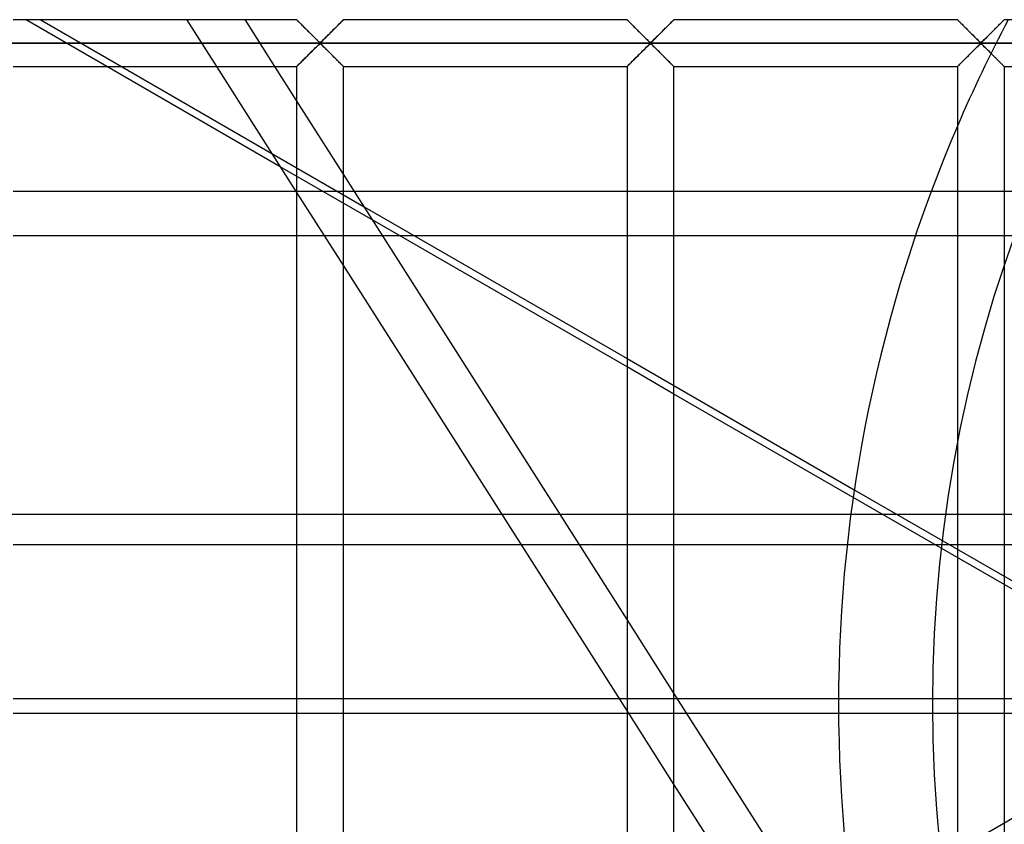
# Model space of a CAD drawing. Header units: millimetres. Extents: x -455 to 455, y -455 to 455.
# Tile 13 of 58: x -243 to -138, y -13 to 73. Entities that reach past the tile are written whole.
import ezdxf

# ---------------------------------------------------------------- set-up
doc = ezdxf.new("R2010")
doc.units = ezdxf.units.MM
doc.layers.add('MAIN-1', color=7, linetype='Continuous')
doc.layers.add('MAIN-2', color=7, linetype='Continuous')

msp = doc.modelspace()

# ---------------------------------------------------------------- linework, layer by layer
at = {"layer": 'MAIN-1'}
for p, q in [((-243.96, 72.92), (-213.75, 72.92)), ((-213.75, 72.91), (-213.75, 72.92)), ((-213.74, 72.91), (-213.75, 72.91)), ((-213.73, 72.9), (-213.74, 72.91)), ((-213.71, 72.88), (-213.73, 72.9)), ((-213.69, 72.86), (-213.71, 72.88)), ((-213.67, 72.84), (-213.69, 72.86)), ((-213.64, 72.81), (-213.67, 72.84)), ((-213.61, 72.77), (-213.64, 72.81)), ((-213.57, 72.74), (-213.61, 72.77)), ((-213.53, 72.7), (-213.57, 72.74)), ((-213.49, 72.65), (-213.53, 72.7)), ((-213.44, 72.61), (-213.49, 72.65)), ((-213.39, 72.56), (-213.44, 72.61)), ((-213.34, 72.5), (-213.39, 72.56)), ((-213.28, 72.45), (-213.34, 72.5)), ((-213.22, 72.39), (-213.28, 72.45)), ((-209.26, 72.41), (-209.36, 72.31)), ((-209.16, 72.51), (-209.26, 72.41)), ((-209.07, 72.6), (-209.16, 72.51)), ((-208.99, 72.68), (-209.07, 72.6)), ((-208.92, 72.75), (-208.99, 72.68)), ((-208.86, 72.81), (-208.92, 72.75)), ((-208.81, 72.86), (-208.86, 72.81)), ((-208.78, 72.89), (-208.81, 72.86)), ((-208.76, 72.91), (-208.78, 72.89)), ((-208.75, 72.92), (-208.76, 72.91)), ((-208.75, 72.92), (-178.54, 72.92)), ((-178.54, 72.91), (-178.54, 72.92)), ((-178.53, 72.91), (-178.54, 72.91)), ((-178.52, 72.9), (-178.53, 72.91)), ((-178.5, 72.88), (-178.52, 72.9)), ((-178.48, 72.86), (-178.5, 72.88)), ((-178.46, 72.84), (-178.48, 72.86)), ((-178.43, 72.81), (-178.46, 72.84)), ((-178.4, 72.77), (-178.43, 72.81)), ((-178.36, 72.74), (-178.4, 72.77)), ((-178.32, 72.7), (-178.36, 72.74)), ((-178.28, 72.65), (-178.32, 72.7)), ((-178.23, 72.61), (-178.28, 72.65)), ((-178.18, 72.56), (-178.23, 72.61)), ((-178.13, 72.5), (-178.18, 72.56)), ((-178.07, 72.45), (-178.13, 72.5)), ((-178.02, 72.39), (-178.07, 72.45)), ((-174.05, 72.41), (-174.15, 72.31)), ((-173.95, 72.51), (-174.05, 72.41)), ((-173.86, 72.6), (-173.95, 72.51)), ((-173.78, 72.68), (-173.86, 72.6)), ((-173.71, 72.75), (-173.78, 72.68)), ((-173.65, 72.81), (-173.71, 72.75)), ((-173.6, 72.86), (-173.65, 72.81)), ((-173.57, 72.89), (-173.6, 72.86)), ((-173.55, 72.91), (-173.57, 72.89)), ((-173.54, 72.92), (-173.55, 72.91)), ((-173.54, 72.92), (-143.33, 72.92)), ((-143.33, 72.91), (-143.33, 72.92)), ((-143.32, 72.91), (-143.33, 72.91)), ((-143.31, 72.9), (-143.32, 72.91)), ((-143.3, 72.88), (-143.31, 72.9)), ((-143.28, 72.86), (-143.3, 72.88)), ((-143.25, 72.84), (-143.28, 72.86)), ((-143.22, 72.81), (-143.25, 72.84)), ((-143.19, 72.77), (-143.22, 72.81)), ((-143.15, 72.74), (-143.19, 72.77)), ((-143.11, 72.7), (-143.15, 72.74)), ((-143.07, 72.65), (-143.11, 72.7)), ((-143.02, 72.61), (-143.07, 72.65)), ((-142.97, 72.56), (-143.02, 72.61)), ((-142.92, 72.5), (-142.97, 72.56)), ((-142.86, 72.45), (-142.92, 72.5)), ((-142.81, 72.39), (-142.86, 72.45)), ((-138.84, 72.41), (-138.94, 72.31)), ((-138.74, 72.51), (-138.84, 72.41)), ((-138.65, 72.6), (-138.74, 72.51)), ((-138.57, 72.68), (-138.65, 72.6)), ((-138.5, 72.75), (-138.57, 72.68)), ((-138.44, 72.81), (-138.5, 72.75)), ((-138.4, 72.86), (-138.44, 72.81)), ((-138.36, 72.89), (-138.4, 72.86)), ((-138.34, 72.91), (-138.36, 72.89)), ((-138.33, 72.92), (-138.34, 72.91)), ((-138.33, 72.92), (-108.12, 72.92)), ((-213.17, 72.33), (-213.22, 72.39)), ((-213.11, 72.27), (-213.17, 72.33)), ((-213.05, 72.21), (-213.11, 72.27)), ((-212.98, 72.15), (-213.05, 72.21)), ((-212.92, 72.09), (-212.98, 72.15)), ((-212.86, 72.02), (-212.92, 72.09)), ((-212.79, 71.96), (-212.86, 72.02)), ((-212.72, 71.89), (-212.79, 71.96)), ((-212.66, 71.83), (-212.72, 71.89)), ((-212.59, 71.76), (-212.66, 71.83)), ((-212.52, 71.69), (-212.59, 71.76)), ((-212.45, 71.62), (-212.52, 71.69)), ((-212.38, 71.55), (-212.45, 71.62)), ((-212.31, 71.48), (-212.38, 71.55)), ((-212.24, 71.41), (-212.31, 71.48)), ((-212.18, 71.35), (-212.24, 71.41)), ((-210.28, 71.39), (-210.4, 71.27)), ((-210.16, 71.51), (-210.28, 71.39)), ((-210.04, 71.63), (-210.16, 71.51)), ((-209.92, 71.75), (-210.04, 71.63)), ((-209.8, 71.87), (-209.92, 71.75)), ((-209.68, 71.98), (-209.8, 71.87)), ((-209.57, 72.1), (-209.68, 71.98)), ((-209.46, 72.2), (-209.57, 72.1)), ((-209.36, 72.31), (-209.46, 72.2)), ((-177.96, 72.33), (-178.02, 72.39)), ((-177.9, 72.27), (-177.96, 72.33)), ((-177.84, 72.21), (-177.9, 72.27)), ((-177.78, 72.15), (-177.84, 72.21)), ((-177.71, 72.09), (-177.78, 72.15)), ((-177.65, 72.02), (-177.71, 72.09)), ((-177.58, 71.96), (-177.65, 72.02)), ((-177.52, 71.89), (-177.58, 71.96)), ((-177.45, 71.83), (-177.52, 71.89)), ((-177.38, 71.76), (-177.45, 71.83)), ((-177.31, 71.69), (-177.38, 71.76)), ((-177.24, 71.62), (-177.31, 71.69)), ((-177.17, 71.55), (-177.24, 71.62)), ((-177.1, 71.48), (-177.17, 71.55)), ((-177.04, 71.41), (-177.1, 71.48)), ((-176.97, 71.35), (-177.04, 71.41)), ((-175.07, 71.39), (-175.19, 71.27)), ((-174.95, 71.51), (-175.07, 71.39)), ((-174.83, 71.63), (-174.95, 71.51)), ((-174.71, 71.75), (-174.83, 71.63)), ((-174.59, 71.87), (-174.71, 71.75)), ((-174.48, 71.98), (-174.59, 71.87)), ((-174.36, 72.1), (-174.48, 71.98)), ((-174.26, 72.2), (-174.36, 72.1)), ((-174.15, 72.31), (-174.26, 72.2)), ((-142.75, 72.33), (-142.81, 72.39)), ((-142.69, 72.27), (-142.75, 72.33)), ((-142.63, 72.21), (-142.69, 72.27)), ((-142.57, 72.15), (-142.63, 72.21)), ((-142.5, 72.09), (-142.57, 72.15)), ((-142.44, 72.02), (-142.5, 72.09)), ((-142.37, 71.96), (-142.44, 72.02)), ((-142.31, 71.89), (-142.37, 71.96)), ((-142.24, 71.83), (-142.31, 71.89)), ((-142.17, 71.76), (-142.24, 71.83)), ((-142.1, 71.69), (-142.17, 71.76)), ((-142.03, 71.62), (-142.1, 71.69)), ((-141.97, 71.55), (-142.03, 71.62)), ((-141.9, 71.48), (-141.97, 71.55)), ((-141.83, 71.41), (-141.9, 71.48)), ((-141.76, 71.35), (-141.83, 71.41)), ((-139.86, 71.39), (-139.98, 71.27)), ((-139.74, 71.51), (-139.86, 71.39)), ((-139.62, 71.63), (-139.74, 71.51)), ((-139.5, 71.75), (-139.62, 71.63)), ((-139.38, 71.87), (-139.5, 71.75)), ((-139.27, 71.98), (-139.38, 71.87)), ((-139.16, 72.1), (-139.27, 71.98)), ((-139.05, 72.2), (-139.16, 72.1)), ((-138.94, 72.31), (-139.05, 72.2)), ((422.5, 70.42), (-422.5, 70.42)), ((-212.11, 71.28), (-212.18, 71.35)), ((-212.04, 71.21), (-212.11, 71.28)), ((-211.98, 71.15), (-212.04, 71.21)), ((-211.91, 71.08), (-211.98, 71.15)), ((-211.84, 71.01), (-211.91, 71.08)), ((-211.78, 70.95), (-211.84, 71.01)), ((-211.72, 70.89), (-211.78, 70.95)), ((-211.66, 70.83), (-211.72, 70.89)), ((-211.6, 70.77), (-211.66, 70.83)), ((-211.54, 70.72), (-211.6, 70.77)), ((-211.48, 70.66), (-211.54, 70.72)), ((-211.43, 70.61), (-211.48, 70.66)), ((-211.38, 70.56), (-211.43, 70.61)), ((-211.32, 70.52), (-211.38, 70.56)), ((-211.36, 70.28), (-211.25, 70.35)), ((-211.25, 70.49), (-211.32, 70.52)), ((-211.14, 70.55), (-211.25, 70.49)), ((-211.25, 70.35), (-211.18, 70.31)), ((-211.18, 70.31), (-211.12, 70.27)), ((-211.04, 70.64), (-211.14, 70.55)), ((-210.95, 70.73), (-211.04, 70.64)), ((-210.85, 70.83), (-210.95, 70.73)), ((-210.74, 70.93), (-210.85, 70.83)), ((-210.63, 71.04), (-210.74, 70.93)), ((-210.51, 71.16), (-210.63, 71.04)), ((-210.4, 71.27), (-210.51, 71.16)), ((-176.9, 71.28), (-176.97, 71.35)), ((-176.83, 71.21), (-176.9, 71.28)), ((-176.77, 71.15), (-176.83, 71.21)), ((-176.7, 71.08), (-176.77, 71.15)), ((-176.64, 71.01), (-176.7, 71.08)), ((-176.57, 70.95), (-176.64, 71.01)), ((-176.51, 70.89), (-176.57, 70.95)), ((-176.45, 70.83), (-176.51, 70.89)), ((-176.39, 70.77), (-176.45, 70.83)), ((-176.33, 70.72), (-176.39, 70.77)), ((-176.28, 70.66), (-176.33, 70.72)), ((-176.22, 70.61), (-176.28, 70.66)), ((-176.17, 70.56), (-176.22, 70.61)), ((-176.11, 70.52), (-176.17, 70.56)), ((-176.16, 70.28), (-176.04, 70.35)), ((-176.04, 70.49), (-176.11, 70.52)), ((-175.93, 70.55), (-176.04, 70.49)), ((-176.04, 70.35), (-175.97, 70.31)), ((-175.97, 70.31), (-175.91, 70.27)), ((-175.83, 70.64), (-175.93, 70.55)), ((-175.74, 70.73), (-175.83, 70.64)), ((-175.64, 70.83), (-175.74, 70.73)), ((-175.53, 70.93), (-175.64, 70.83)), ((-175.42, 71.04), (-175.53, 70.93)), ((-175.3, 71.16), (-175.42, 71.04)), ((-175.19, 71.27), (-175.3, 71.16)), ((-141.69, 71.28), (-141.76, 71.35)), ((-141.62, 71.21), (-141.69, 71.28)), ((-141.56, 71.15), (-141.62, 71.21)), ((-141.49, 71.08), (-141.56, 71.15)), ((-141.43, 71.01), (-141.49, 71.08)), ((-141.36, 70.95), (-141.43, 71.01)), ((-141.3, 70.89), (-141.36, 70.95)), ((-141.24, 70.83), (-141.3, 70.89)), ((-141.18, 70.77), (-141.24, 70.83)), ((-141.12, 70.72), (-141.18, 70.77)), ((-141.07, 70.66), (-141.12, 70.72)), ((-141.01, 70.61), (-141.07, 70.66)), ((-140.96, 70.56), (-141.01, 70.61)), ((-140.91, 70.52), (-140.96, 70.56)), ((-140.95, 70.28), (-140.83, 70.35)), ((-140.83, 70.49), (-140.91, 70.52)), ((-140.72, 70.55), (-140.83, 70.49)), ((-140.83, 70.35), (-140.76, 70.31)), ((-140.76, 70.31), (-140.71, 70.27)), ((-140.63, 70.64), (-140.72, 70.55)), ((-140.53, 70.73), (-140.63, 70.64)), ((-140.43, 70.83), (-140.53, 70.73)), ((-140.32, 70.93), (-140.43, 70.83)), ((-140.21, 71.04), (-140.32, 70.93)), ((-140.1, 71.16), (-140.21, 71.04)), ((-139.98, 71.27), (-140.1, 71.16)), ((-212.46, 69.2), (-212.34, 69.32)), ((-212.34, 69.32), (-212.22, 69.44)), ((-212.22, 69.44), (-212.1, 69.56)), ((-212.1, 69.56), (-211.99, 69.68)), ((-211.99, 69.68), (-211.87, 69.79)), ((-211.87, 69.79), (-211.76, 69.9)), ((-211.76, 69.9), (-211.65, 70.01)), ((-211.65, 70.01), (-211.55, 70.11)), ((-211.55, 70.11), (-211.46, 70.2)), ((-211.46, 70.2), (-211.36, 70.28)), ((-211.12, 70.27), (-211.07, 70.22)), ((-211.07, 70.22), (-211.02, 70.17)), ((-211.02, 70.17), (-210.96, 70.12)), ((-210.96, 70.12), (-210.9, 70.06)), ((-210.9, 70.06), (-210.84, 70)), ((-210.84, 70), (-210.78, 69.94)), ((-210.78, 69.94), (-210.72, 69.88)), ((-210.72, 69.88), (-210.66, 69.82)), ((-210.66, 69.82), (-210.59, 69.75)), ((-210.59, 69.75), (-210.52, 69.69)), ((-210.52, 69.69), (-210.46, 69.62)), ((-210.46, 69.62), (-210.39, 69.56)), ((-210.39, 69.56), (-210.32, 69.49)), ((-210.32, 69.49), (-210.26, 69.42)), ((-210.26, 69.42), (-210.19, 69.35)), ((-210.19, 69.35), (-210.12, 69.28)), ((-210.12, 69.28), (-210.05, 69.21)), ((-177.25, 69.2), (-177.13, 69.32)), ((-177.13, 69.32), (-177.01, 69.44)), ((-177.01, 69.44), (-176.9, 69.56)), ((-176.9, 69.56), (-176.78, 69.68)), ((-176.78, 69.68), (-176.66, 69.79)), ((-176.66, 69.79), (-176.55, 69.9)), ((-176.55, 69.9), (-176.45, 70.01)), ((-176.45, 70.01), (-176.35, 70.11)), ((-176.35, 70.11), (-176.25, 70.2)), ((-176.25, 70.2), (-176.16, 70.28)), ((-175.91, 70.27), (-175.86, 70.22)), ((-175.86, 70.22), (-175.81, 70.17)), ((-175.81, 70.17), (-175.75, 70.12)), ((-175.75, 70.12), (-175.69, 70.06)), ((-175.69, 70.06), (-175.63, 70)), ((-175.63, 70), (-175.57, 69.94)), ((-175.57, 69.94), (-175.51, 69.88)), ((-175.51, 69.88), (-175.45, 69.82)), ((-175.45, 69.82), (-175.38, 69.75)), ((-175.38, 69.75), (-175.32, 69.69)), ((-175.32, 69.69), (-175.25, 69.62)), ((-175.25, 69.62), (-175.18, 69.56)), ((-175.18, 69.56), (-175.12, 69.49)), ((-175.12, 69.49), (-175.05, 69.42)), ((-175.05, 69.42), (-174.98, 69.35)), ((-174.98, 69.35), (-174.91, 69.28)), ((-174.91, 69.28), (-174.84, 69.21)), ((-142.04, 69.2), (-141.92, 69.32)), ((-141.92, 69.32), (-141.8, 69.44)), ((-141.8, 69.44), (-141.69, 69.56)), ((-141.69, 69.56), (-141.57, 69.68)), ((-141.57, 69.68), (-141.46, 69.79)), ((-141.46, 69.79), (-141.34, 69.9)), ((-141.34, 69.9), (-141.24, 70.01)), ((-141.24, 70.01), (-141.14, 70.11)), ((-141.14, 70.11), (-141.04, 70.2)), ((-141.04, 70.2), (-140.95, 70.28)), ((-140.71, 70.27), (-140.65, 70.22)), ((-140.65, 70.22), (-140.6, 70.17)), ((-140.6, 70.17), (-140.54, 70.12)), ((-140.54, 70.12), (-140.49, 70.06)), ((-140.49, 70.06), (-140.43, 70)), ((-140.43, 70), (-140.37, 69.94)), ((-140.37, 69.94), (-140.3, 69.88)), ((-140.3, 69.88), (-140.24, 69.82)), ((-140.24, 69.82), (-140.17, 69.75)), ((-140.17, 69.75), (-140.11, 69.69)), ((-140.11, 69.69), (-140.04, 69.62)), ((-140.04, 69.62), (-139.97, 69.56)), ((-139.97, 69.56), (-139.91, 69.49)), ((-139.91, 69.49), (-139.84, 69.42)), ((-139.84, 69.42), (-139.77, 69.35)), ((-139.77, 69.35), (-139.7, 69.28)), ((-139.7, 69.28), (-139.63, 69.21)), ((-213.51, 68.16), (-213.43, 68.24)), ((-213.43, 68.24), (-213.34, 68.33)), ((-213.34, 68.33), (-213.24, 68.42)), ((-213.24, 68.42), (-213.14, 68.52)), ((-213.14, 68.52), (-213.04, 68.63)), ((-213.04, 68.63), (-212.93, 68.74)), ((-212.93, 68.74), (-212.82, 68.85)), ((-212.82, 68.85), (-212.7, 68.97)), ((-212.7, 68.97), (-212.58, 69.08)), ((-212.58, 69.08), (-212.46, 69.2)), ((-210.05, 69.21), (-209.98, 69.14)), ((-209.98, 69.14), (-209.91, 69.08)), ((-209.91, 69.08), (-209.84, 69.01)), ((-209.84, 69.01), (-209.78, 68.94)), ((-209.78, 68.94), (-209.71, 68.87)), ((-209.71, 68.87), (-209.64, 68.81)), ((-209.64, 68.81), (-209.58, 68.74)), ((-209.58, 68.74), (-209.52, 68.68)), ((-209.52, 68.68), (-209.45, 68.62)), ((-209.45, 68.62), (-209.39, 68.56)), ((-209.39, 68.56), (-209.33, 68.5)), ((-209.33, 68.5), (-209.28, 68.44)), ((-209.28, 68.44), (-209.22, 68.38)), ((-209.22, 68.38), (-209.16, 68.33)), ((-209.16, 68.33), (-209.11, 68.28)), ((-209.11, 68.28), (-209.06, 68.23)), ((-209.06, 68.23), (-209.01, 68.18)), ((-178.3, 68.16), (-178.22, 68.24)), ((-178.22, 68.24), (-178.13, 68.33)), ((-178.13, 68.33), (-178.04, 68.42)), ((-178.04, 68.42), (-177.93, 68.52)), ((-177.93, 68.52), (-177.83, 68.63)), ((-177.83, 68.63), (-177.72, 68.74)), ((-177.72, 68.74), (-177.61, 68.85)), ((-177.61, 68.85), (-177.49, 68.97)), ((-177.49, 68.97), (-177.37, 69.08)), ((-177.37, 69.08), (-177.25, 69.2)), ((-174.84, 69.21), (-174.77, 69.14)), ((-174.77, 69.14), (-174.7, 69.08)), ((-174.7, 69.08), (-174.63, 69.01)), ((-174.63, 69.01), (-174.57, 68.94)), ((-174.57, 68.94), (-174.5, 68.87)), ((-174.5, 68.87), (-174.43, 68.81)), ((-174.43, 68.81), (-174.37, 68.74)), ((-174.37, 68.74), (-174.31, 68.68)), ((-174.31, 68.68), (-174.25, 68.62)), ((-174.25, 68.62), (-174.19, 68.56)), ((-174.19, 68.56), (-174.13, 68.5)), ((-174.13, 68.5), (-174.07, 68.44)), ((-174.07, 68.44), (-174.01, 68.38)), ((-174.01, 68.38), (-173.96, 68.33)), ((-173.96, 68.33), (-173.9, 68.28)), ((-173.9, 68.28), (-173.85, 68.23)), ((-173.85, 68.23), (-173.81, 68.18)), ((-143.09, 68.16), (-143.01, 68.24)), ((-143.01, 68.24), (-142.92, 68.33)), ((-142.92, 68.33), (-142.83, 68.42)), ((-142.83, 68.42), (-142.73, 68.52)), ((-142.73, 68.52), (-142.62, 68.63)), ((-142.62, 68.63), (-142.51, 68.74)), ((-142.51, 68.74), (-142.4, 68.85)), ((-142.4, 68.85), (-142.28, 68.97)), ((-142.28, 68.97), (-142.16, 69.08)), ((-142.16, 69.08), (-142.04, 69.2)), ((-139.63, 69.21), (-139.56, 69.14)), ((-139.56, 69.14), (-139.49, 69.08)), ((-139.49, 69.08), (-139.43, 69.01)), ((-139.43, 69.01), (-139.36, 68.94)), ((-139.36, 68.94), (-139.29, 68.87)), ((-139.29, 68.87), (-139.23, 68.81)), ((-139.23, 68.81), (-139.16, 68.74)), ((-139.16, 68.74), (-139.1, 68.68)), ((-139.1, 68.68), (-139.04, 68.62)), ((-139.04, 68.62), (-138.98, 68.56)), ((-138.98, 68.56), (-138.92, 68.5)), ((-138.92, 68.5), (-138.86, 68.44)), ((-138.86, 68.44), (-138.8, 68.38)), ((-138.8, 68.38), (-138.75, 68.33)), ((-138.75, 68.33), (-138.69, 68.28)), ((-138.69, 68.28), (-138.64, 68.23)), ((-138.64, 68.23), (-138.6, 68.18)), ((-243.96, 67.92), (-213.75, 67.92)), ((-215.49, 57.24), (-233.98, 67.92)), ((-232.41, 67.92), (-216.4, 58.67)), ((-222.29, 67.92), (-213.75, 54.51)), ((-213.75, 64.29), (-216.06, 67.92)), ((-213.75, 67.92), (-213.75, -67.92)), ((-213.75, 67.92), (-213.74, 67.92)), ((-213.74, 67.92), (-213.72, 67.94)), ((-213.72, 67.94), (-213.69, 67.98)), ((-213.69, 67.98), (-213.64, 68.03)), ((-213.64, 68.03), (-213.58, 68.08)), ((-213.58, 68.08), (-213.51, 68.16)), ((-209.01, 68.18), (-208.97, 68.14)), ((-208.97, 68.14), (-208.93, 68.1)), ((-208.93, 68.1), (-208.89, 68.06)), ((-208.89, 68.06), (-208.86, 68.03)), ((-208.86, 68.03), (-208.83, 68)), ((-208.83, 68), (-208.81, 67.97)), ((-208.81, 67.97), (-208.79, 67.95)), ((-208.79, 67.95), (-208.77, 67.94)), ((-208.77, 67.94), (-208.76, 67.93)), ((-208.76, 67.93), (-208.75, 67.92)), ((-208.75, -67.92), (-208.75, 67.92)), ((-208.75, 67.92), (-208.75, 67.92)), ((-208.75, 67.92), (-178.54, 67.92)), ((-178.54, 67.92), (-178.54, -67.92)), ((-178.54, 67.92), (-178.53, 67.92)), ((-178.53, 67.92), (-178.51, 67.94)), ((-178.51, 67.94), (-178.48, 67.98)), ((-178.48, 67.98), (-178.43, 68.03)), ((-178.43, 68.03), (-178.37, 68.08)), ((-178.37, 68.08), (-178.3, 68.16)), ((-173.81, 68.18), (-173.76, 68.14)), ((-173.76, 68.14), (-173.72, 68.1)), ((-173.72, 68.1), (-173.69, 68.06)), ((-173.69, 68.06), (-173.65, 68.03)), ((-173.65, 68.03), (-173.62, 68)), ((-173.62, 68), (-173.6, 67.97)), ((-173.6, 67.97), (-173.58, 67.95)), ((-173.58, 67.95), (-173.56, 67.94)), ((-173.56, 67.94), (-173.55, 67.93)), ((-173.55, 67.93), (-173.54, 67.92)), ((-173.54, -67.92), (-173.54, 67.92)), ((-173.54, 67.92), (-173.54, 67.92)), ((-173.54, 67.92), (-143.33, 67.92)), ((-143.33, 67.92), (-143.3, 67.94)), ((-143.33, 67.92), (-143.33, -67.92)), ((-143.33, 67.92), (-143.33, 67.92)), ((-143.3, 67.94), (-143.27, 67.98)), ((-143.27, 67.98), (-143.22, 68.03)), ((-143.22, 68.03), (-143.16, 68.08)), ((-143.16, 68.08), (-143.09, 68.16)), ((-138.6, 68.18), (-138.55, 68.14)), ((-138.55, 68.14), (-138.51, 68.1)), ((-138.51, 68.1), (-138.48, 68.06)), ((-138.48, 68.06), (-138.44, 68.03)), ((-138.44, 68.03), (-138.42, 68)), ((-138.42, 68), (-138.39, 67.97)), ((-138.39, 67.97), (-138.37, 67.95)), ((-138.37, 67.95), (-138.35, 67.94)), ((-138.35, 67.94), (-138.34, 67.93)), ((-138.34, 67.93), (-138.34, 67.92)), ((-138.34, 67.92), (-138.33, 67.92)), ((-138.33, -67.92), (-138.33, 67.92)), ((-138.33, 67.92), (-108.12, 67.92)), ((-178.54, 9.01), (-208.75, 56.44)), ((-243.96, 54.64), (-213.83, 54.64)), ((-206.55, 52.99), (-178.54, 36.81)), ((-178.54, 35.91), (-205.64, 51.56)), ((-213.75, 49.88), (-243.96, 49.88)), ((-202.74, 49.88), (-204.57, 49.88)), ((-208.75, 46.67), (-178.54, -0.77)), ((-173.54, 33.93), (-154.32, 22.83)), ((-154.44, 22), (-173.54, 33.02)), ((-243.96, 16.99), (-213.75, 16.99)), ((-208.75, 16.99), (-189.85, 16.99)), ((-183.63, 16.99), (-178.54, 16.99)), ((-173.54, 16.99), (-155.07, 16.99)), ((-152.81, -31.39), (-173.54, 1.16)), ((-213.75, 0.55), (-243.96, 0.55)), ((-179.38, 0.55), (-208.75, 0.55)), ((-156, 0.55), (-173.16, 0.55)), ((-243.96, -0.99), (-213.75, -0.99)), ((-208.75, -0.99), (-178.54, -0.99)), ((-172.17, -0.99), (-156, -0.99)), ((-173.54, -8.61), (-148.41, -48.07))]:
    msp.add_line(p, q, dxfattribs=at)
for start, end in [(156.7508, 180), (180, 203.2492)]:
    msp.add_arc((0, 0), 156, start, end, dxfattribs=at)
at = {"layer": 'MAIN-2'}
for p, q in [((-233.98, 67.92), (-242.64, 72.92)), ((-241.07, 72.92), (-232.41, 67.92)), ((-225.47, 72.92), (-222.29, 67.92)), ((-216.06, 67.92), (-219.25, 72.92)), ((-213.75, 72.92), (-213.74, 72.91)), ((-213.74, 72.91), (-213.73, 72.9)), ((-213.73, 72.9), (-213.71, 72.88)), ((-213.71, 72.88), (-213.68, 72.85)), ((-213.68, 72.85), (-213.64, 72.81)), ((-213.64, 72.81), (-213.59, 72.76)), ((-213.59, 72.76), (-213.54, 72.7)), ((-213.54, 72.7), (-213.48, 72.64)), ((-213.48, 72.64), (-213.41, 72.58)), ((-213.41, 72.58), (-213.33, 72.5)), ((-213.33, 72.5), (-213.26, 72.43)), ((-213.26, 72.43), (-213.18, 72.34)), ((-209.32, 72.34), (-209.24, 72.43)), ((-209.24, 72.43), (-209.17, 72.5)), ((-209.17, 72.5), (-209.09, 72.58)), ((-209.09, 72.58), (-209.02, 72.64)), ((-209.02, 72.64), (-208.96, 72.7)), ((-208.96, 72.7), (-208.91, 72.76)), ((-208.91, 72.76), (-208.86, 72.81)), ((-208.86, 72.81), (-208.82, 72.85)), ((-208.82, 72.85), (-208.79, 72.88)), ((-208.79, 72.88), (-208.77, 72.9)), ((-208.77, 72.9), (-208.76, 72.91)), ((-208.76, 72.91), (-208.75, 72.92)), ((-178.54, 72.92), (-178.54, 72.91)), ((-178.54, 72.91), (-178.52, 72.9)), ((-178.52, 72.9), (-178.5, 72.88)), ((-178.5, 72.88), (-178.47, 72.85)), ((-178.47, 72.85), (-178.43, 72.81)), ((-178.43, 72.81), (-178.38, 72.76)), ((-178.38, 72.76), (-178.33, 72.7)), ((-178.33, 72.7), (-178.27, 72.64)), ((-178.27, 72.64), (-178.2, 72.58)), ((-178.2, 72.58), (-178.13, 72.5)), ((-178.13, 72.5), (-178.05, 72.43)), ((-178.05, 72.43), (-177.97, 72.34)), ((-174.12, 72.34), (-174.03, 72.43)), ((-174.03, 72.43), (-173.96, 72.5)), ((-173.96, 72.5), (-173.88, 72.58)), ((-173.88, 72.58), (-173.82, 72.64)), ((-173.82, 72.64), (-173.75, 72.7)), ((-173.75, 72.7), (-173.7, 72.76)), ((-173.7, 72.76), (-173.65, 72.81)), ((-173.65, 72.81), (-173.61, 72.85)), ((-173.61, 72.85), (-173.58, 72.88)), ((-173.58, 72.88), (-173.56, 72.9)), ((-173.56, 72.9), (-173.55, 72.91)), ((-173.55, 72.91), (-173.54, 72.92)), ((-143.33, 72.92), (-143.33, 72.91)), ((-143.33, 72.91), (-143.31, 72.9)), ((-143.31, 72.9), (-143.29, 72.88)), ((-143.29, 72.88), (-143.26, 72.85)), ((-143.26, 72.85), (-143.22, 72.81)), ((-143.22, 72.81), (-143.17, 72.76)), ((-143.17, 72.76), (-143.12, 72.7)), ((-143.12, 72.7), (-143.06, 72.64)), ((-143.06, 72.64), (-142.99, 72.58)), ((-142.99, 72.58), (-142.92, 72.5)), ((-142.92, 72.5), (-142.84, 72.43)), ((-142.84, 72.43), (-142.76, 72.34)), ((-138.91, 72.34), (-138.83, 72.43)), ((-138.83, 72.43), (-138.75, 72.5)), ((-138.75, 72.5), (-138.68, 72.58)), ((-138.68, 72.58), (-138.61, 72.64)), ((-138.61, 72.64), (-138.55, 72.7)), ((-138.55, 72.7), (-138.49, 72.76)), ((-138.49, 72.76), (-138.44, 72.81)), ((-138.44, 72.81), (-138.41, 72.85)), ((-138.41, 72.85), (-138.37, 72.88)), ((-138.37, 72.88), (-138.35, 72.9)), ((-138.35, 72.9), (-138.34, 72.91)), ((-138.34, 72.91), (-138.33, 72.92)), ((-213.18, 72.34), (-213.09, 72.26)), ((-213.09, 72.26), (-213.01, 72.17)), ((-213.01, 72.17), (-212.92, 72.09)), ((-212.92, 72.09), (-212.83, 72)), ((-212.83, 72), (-212.73, 71.9)), ((-212.73, 71.9), (-212.64, 71.81)), ((-212.64, 71.81), (-212.54, 71.71)), ((-212.54, 71.71), (-212.45, 71.62)), ((-212.45, 71.62), (-212.35, 71.52)), ((-212.35, 71.52), (-212.25, 71.42)), ((-212.25, 71.42), (-212.16, 71.33)), ((-210.34, 71.33), (-210.25, 71.42)), ((-210.25, 71.42), (-210.15, 71.52)), ((-210.15, 71.52), (-210.05, 71.62)), ((-210.05, 71.62), (-209.96, 71.71)), ((-209.96, 71.71), (-209.86, 71.81)), ((-209.86, 71.81), (-209.77, 71.9)), ((-209.77, 71.9), (-209.67, 72)), ((-209.67, 72), (-209.58, 72.09)), ((-209.58, 72.09), (-209.49, 72.17)), ((-209.49, 72.17), (-209.41, 72.26)), ((-209.41, 72.26), (-209.32, 72.34)), ((-177.97, 72.34), (-177.88, 72.26)), ((-177.88, 72.26), (-177.8, 72.17)), ((-177.8, 72.17), (-177.71, 72.09)), ((-177.71, 72.09), (-177.62, 72)), ((-177.62, 72), (-177.53, 71.9)), ((-177.53, 71.9), (-177.43, 71.81)), ((-177.43, 71.81), (-177.34, 71.71)), ((-177.34, 71.71), (-177.24, 71.62)), ((-177.24, 71.62), (-177.14, 71.52)), ((-177.14, 71.52), (-177.05, 71.42)), ((-177.05, 71.42), (-176.95, 71.33)), ((-175.13, 71.33), (-175.04, 71.42)), ((-175.04, 71.42), (-174.94, 71.52)), ((-174.94, 71.52), (-174.84, 71.62)), ((-174.84, 71.62), (-174.75, 71.71)), ((-174.75, 71.71), (-174.65, 71.81)), ((-174.65, 71.81), (-174.56, 71.9)), ((-174.56, 71.9), (-174.46, 72)), ((-174.46, 72), (-174.37, 72.09)), ((-174.37, 72.09), (-174.29, 72.17)), ((-174.29, 72.17), (-174.2, 72.26)), ((-174.2, 72.26), (-174.12, 72.34)), ((-142.76, 72.34), (-142.68, 72.26)), ((-142.68, 72.26), (-142.59, 72.17)), ((-142.59, 72.17), (-142.5, 72.09)), ((-142.5, 72.09), (-142.41, 72)), ((-142.41, 72), (-142.32, 71.9)), ((-142.32, 71.9), (-142.22, 71.81)), ((-142.22, 71.81), (-142.13, 71.71)), ((-142.13, 71.71), (-142.03, 71.62)), ((-142.03, 71.62), (-141.93, 71.52)), ((-141.93, 71.52), (-141.84, 71.42)), ((-141.84, 71.42), (-141.74, 71.33)), ((-139.93, 71.33), (-139.83, 71.42)), ((-139.83, 71.42), (-139.73, 71.52)), ((-139.73, 71.52), (-139.64, 71.62)), ((-139.64, 71.62), (-139.54, 71.71)), ((-139.54, 71.71), (-139.44, 71.81)), ((-139.44, 71.81), (-139.35, 71.9)), ((-139.35, 71.9), (-139.26, 72)), ((-139.26, 72), (-139.17, 72.09)), ((-139.17, 72.09), (-139.08, 72.17)), ((-139.08, 72.17), (-138.99, 72.26)), ((-138.99, 72.26), (-138.91, 72.34)), ((-420, 70.42), (420, 70.42)), ((-212.16, 71.33), (-212.06, 71.23)), ((-212.06, 71.23), (-211.97, 71.14)), ((-211.97, 71.14), (-211.88, 71.05)), ((-211.88, 71.05), (-211.79, 70.96)), ((-211.79, 70.96), (-211.7, 70.87)), ((-211.7, 70.87), (-211.62, 70.79)), ((-211.62, 70.79), (-211.54, 70.71)), ((-211.54, 70.71), (-211.46, 70.64)), ((-211.46, 70.64), (-211.38, 70.57)), ((-211.38, 70.57), (-211.31, 70.51)), ((-211.31, 70.33), (-211.38, 70.27)), ((-211.31, 70.51), (-211.19, 70.51)), ((-211.19, 70.33), (-211.31, 70.33)), ((-211.19, 70.51), (-211.12, 70.57)), ((-211.12, 70.27), (-211.19, 70.33)), ((-211.12, 70.57), (-211.04, 70.64)), ((-211.04, 70.64), (-210.96, 70.71)), ((-210.96, 70.71), (-210.88, 70.79)), ((-210.88, 70.79), (-210.8, 70.87)), ((-210.8, 70.87), (-210.71, 70.96)), ((-210.71, 70.96), (-210.62, 71.05)), ((-210.62, 71.05), (-210.53, 71.14)), ((-210.53, 71.14), (-210.44, 71.23)), ((-210.44, 71.23), (-210.34, 71.33)), ((-176.95, 71.33), (-176.86, 71.23)), ((-176.86, 71.23), (-176.76, 71.14)), ((-176.76, 71.14), (-176.67, 71.05)), ((-176.67, 71.05), (-176.58, 70.96)), ((-176.58, 70.96), (-176.49, 70.87)), ((-176.49, 70.87), (-176.41, 70.79)), ((-176.41, 70.79), (-176.33, 70.71)), ((-176.33, 70.71), (-176.25, 70.64)), ((-176.25, 70.64), (-176.18, 70.57)), ((-176.18, 70.57), (-176.1, 70.51)), ((-176.1, 70.33), (-176.18, 70.27)), ((-176.1, 70.51), (-175.99, 70.51)), ((-175.99, 70.33), (-176.1, 70.33)), ((-175.99, 70.51), (-175.91, 70.57)), ((-175.91, 70.27), (-175.99, 70.33)), ((-175.91, 70.57), (-175.83, 70.64)), ((-175.83, 70.64), (-175.76, 70.71)), ((-175.76, 70.71), (-175.68, 70.79)), ((-175.68, 70.79), (-175.59, 70.87)), ((-175.59, 70.87), (-175.5, 70.96)), ((-175.5, 70.96), (-175.41, 71.05)), ((-175.41, 71.05), (-175.32, 71.14)), ((-175.32, 71.14), (-175.23, 71.23)), ((-175.23, 71.23), (-175.13, 71.33)), ((-141.74, 71.33), (-141.65, 71.23)), ((-141.65, 71.23), (-141.55, 71.14)), ((-141.55, 71.14), (-141.46, 71.05)), ((-141.46, 71.05), (-141.37, 70.96)), ((-141.37, 70.96), (-141.28, 70.87)), ((-141.28, 70.87), (-141.2, 70.79)), ((-141.2, 70.79), (-141.12, 70.71)), ((-141.12, 70.71), (-141.04, 70.64)), ((-141.04, 70.64), (-140.97, 70.57)), ((-140.97, 70.57), (-140.89, 70.51)), ((-140.89, 70.33), (-140.97, 70.27)), ((-140.89, 70.51), (-140.78, 70.51)), ((-140.78, 70.33), (-140.89, 70.33)), ((-140.78, 70.51), (-140.7, 70.57)), ((-140.7, 70.27), (-140.78, 70.33)), ((-140.7, 70.57), (-140.63, 70.64)), ((-140.63, 70.64), (-140.55, 70.71)), ((-140.55, 70.71), (-140.47, 70.79)), ((-140.47, 70.79), (-140.38, 70.87)), ((-140.38, 70.87), (-140.3, 70.96)), ((-140.3, 70.96), (-140.21, 71.05)), ((-140.21, 71.05), (-140.11, 71.14)), ((-140.11, 71.14), (-140.02, 71.23)), ((-140.02, 71.23), (-139.93, 71.33)), ((-212.35, 69.31), (-212.45, 69.22)), ((-212.25, 69.41), (-212.35, 69.31)), ((-212.16, 69.51), (-212.25, 69.41)), ((-212.06, 69.6), (-212.16, 69.51)), ((-211.97, 69.69), (-212.06, 69.6)), ((-211.88, 69.78), (-211.97, 69.69)), ((-211.79, 69.87), (-211.88, 69.78)), ((-211.7, 69.96), (-211.79, 69.87)), ((-211.62, 70.04), (-211.7, 69.96)), ((-211.54, 70.12), (-211.62, 70.04)), ((-211.46, 70.2), (-211.54, 70.12)), ((-211.38, 70.27), (-211.46, 70.2)), ((-211.04, 70.2), (-211.12, 70.27)), ((-210.96, 70.12), (-211.04, 70.2)), ((-210.88, 70.04), (-210.96, 70.12)), ((-210.8, 69.96), (-210.88, 70.04)), ((-210.71, 69.87), (-210.8, 69.96)), ((-210.62, 69.78), (-210.71, 69.87)), ((-210.53, 69.69), (-210.62, 69.78)), ((-210.44, 69.6), (-210.53, 69.69)), ((-210.34, 69.51), (-210.44, 69.6)), ((-210.25, 69.41), (-210.34, 69.51)), ((-210.15, 69.31), (-210.25, 69.41)), ((-210.05, 69.22), (-210.15, 69.31)), ((-177.14, 69.31), (-177.24, 69.22)), ((-177.05, 69.41), (-177.14, 69.31)), ((-176.95, 69.51), (-177.05, 69.41)), ((-176.86, 69.6), (-176.95, 69.51)), ((-176.76, 69.69), (-176.86, 69.6)), ((-176.67, 69.78), (-176.76, 69.69)), ((-176.58, 69.87), (-176.67, 69.78)), ((-176.49, 69.96), (-176.58, 69.87)), ((-176.41, 70.04), (-176.49, 69.96)), ((-176.33, 70.12), (-176.41, 70.04)), ((-176.25, 70.2), (-176.33, 70.12)), ((-176.18, 70.27), (-176.25, 70.2)), ((-175.83, 70.2), (-175.91, 70.27)), ((-175.76, 70.12), (-175.83, 70.2)), ((-175.68, 70.04), (-175.76, 70.12)), ((-175.59, 69.96), (-175.68, 70.04)), ((-175.5, 69.87), (-175.59, 69.96)), ((-175.41, 69.78), (-175.5, 69.87)), ((-175.32, 69.69), (-175.41, 69.78)), ((-175.23, 69.6), (-175.32, 69.69)), ((-175.13, 69.51), (-175.23, 69.6)), ((-175.04, 69.41), (-175.13, 69.51)), ((-174.94, 69.31), (-175.04, 69.41)), ((-174.84, 69.22), (-174.94, 69.31)), ((-141.93, 69.31), (-142.03, 69.22)), ((-141.84, 69.41), (-141.93, 69.31)), ((-141.74, 69.51), (-141.84, 69.41)), ((-141.65, 69.6), (-141.74, 69.51)), ((-141.55, 69.69), (-141.65, 69.6)), ((-141.46, 69.78), (-141.55, 69.69)), ((-141.37, 69.87), (-141.46, 69.78)), ((-141.28, 69.96), (-141.37, 69.87)), ((-141.2, 70.04), (-141.28, 69.96)), ((-141.12, 70.12), (-141.2, 70.04)), ((-141.04, 70.2), (-141.12, 70.12)), ((-140.97, 70.27), (-141.04, 70.2)), ((-140.63, 70.2), (-140.7, 70.27)), ((-140.55, 70.12), (-140.63, 70.2)), ((-140.47, 70.04), (-140.55, 70.12)), ((-140.38, 69.96), (-140.47, 70.04)), ((-140.3, 69.87), (-140.38, 69.96)), ((-140.21, 69.78), (-140.3, 69.87)), ((-140.11, 69.69), (-140.21, 69.78)), ((-140.02, 69.6), (-140.11, 69.69)), ((-139.93, 69.51), (-140.02, 69.6)), ((-139.83, 69.41), (-139.93, 69.51)), ((-139.73, 69.31), (-139.83, 69.41)), ((-139.64, 69.22), (-139.73, 69.31)), ((-213.41, 68.26), (-213.48, 68.19)), ((-213.33, 68.33), (-213.41, 68.26)), ((-213.26, 68.41), (-213.33, 68.33)), ((-213.18, 68.49), (-213.26, 68.41)), ((-213.09, 68.57), (-213.18, 68.49)), ((-213.01, 68.66), (-213.09, 68.57)), ((-212.92, 68.75), (-213.01, 68.66)), ((-212.83, 68.84), (-212.92, 68.75)), ((-212.73, 68.93), (-212.83, 68.84)), ((-212.64, 69.03), (-212.73, 68.93)), ((-212.54, 69.12), (-212.64, 69.03)), ((-212.45, 69.22), (-212.54, 69.12)), ((-209.96, 69.12), (-210.05, 69.22)), ((-209.86, 69.03), (-209.96, 69.12)), ((-209.77, 68.93), (-209.86, 69.03)), ((-209.67, 68.84), (-209.77, 68.93)), ((-209.58, 68.75), (-209.67, 68.84)), ((-209.49, 68.66), (-209.58, 68.75)), ((-209.41, 68.57), (-209.49, 68.66)), ((-209.32, 68.49), (-209.41, 68.57)), ((-209.24, 68.41), (-209.32, 68.49)), ((-209.17, 68.33), (-209.24, 68.41)), ((-209.09, 68.26), (-209.17, 68.33)), ((-209.02, 68.19), (-209.09, 68.26)), ((-178.2, 68.26), (-178.27, 68.19)), ((-178.13, 68.33), (-178.2, 68.26)), ((-178.05, 68.41), (-178.13, 68.33)), ((-177.97, 68.49), (-178.05, 68.41)), ((-177.88, 68.57), (-177.97, 68.49)), ((-177.8, 68.66), (-177.88, 68.57)), ((-177.71, 68.75), (-177.8, 68.66)), ((-177.62, 68.84), (-177.71, 68.75)), ((-177.53, 68.93), (-177.62, 68.84)), ((-177.43, 69.03), (-177.53, 68.93)), ((-177.34, 69.12), (-177.43, 69.03)), ((-177.24, 69.22), (-177.34, 69.12)), ((-174.75, 69.12), (-174.84, 69.22)), ((-174.65, 69.03), (-174.75, 69.12)), ((-174.56, 68.93), (-174.65, 69.03)), ((-174.46, 68.84), (-174.56, 68.93)), ((-174.37, 68.75), (-174.46, 68.84)), ((-174.29, 68.66), (-174.37, 68.75)), ((-174.2, 68.57), (-174.29, 68.66)), ((-174.12, 68.49), (-174.2, 68.57)), ((-174.03, 68.41), (-174.12, 68.49)), ((-173.96, 68.33), (-174.03, 68.41)), ((-173.88, 68.26), (-173.96, 68.33)), ((-173.82, 68.19), (-173.88, 68.26)), ((-142.99, 68.26), (-143.06, 68.19)), ((-142.92, 68.33), (-142.99, 68.26)), ((-142.84, 68.41), (-142.92, 68.33)), ((-142.76, 68.49), (-142.84, 68.41)), ((-142.68, 68.57), (-142.76, 68.49)), ((-142.59, 68.66), (-142.68, 68.57)), ((-142.5, 68.75), (-142.59, 68.66)), ((-142.41, 68.84), (-142.5, 68.75)), ((-142.32, 68.93), (-142.41, 68.84)), ((-142.22, 69.03), (-142.32, 68.93)), ((-142.13, 69.12), (-142.22, 69.03)), ((-142.03, 69.22), (-142.13, 69.12)), ((-139.54, 69.12), (-139.64, 69.22)), ((-139.44, 69.03), (-139.54, 69.12)), ((-139.35, 68.93), (-139.44, 69.03)), ((-139.26, 68.84), (-139.35, 68.93)), ((-139.17, 68.75), (-139.26, 68.84)), ((-139.08, 68.66), (-139.17, 68.75)), ((-138.99, 68.57), (-139.08, 68.66)), ((-138.91, 68.49), (-138.99, 68.57)), ((-138.83, 68.41), (-138.91, 68.49)), ((-138.75, 68.33), (-138.83, 68.41)), ((-138.68, 68.26), (-138.75, 68.33)), ((-138.61, 68.19), (-138.68, 68.26)), ((-213.74, 67.92), (-213.75, 67.92)), ((-213.73, 67.93), (-213.74, 67.92)), ((-213.71, 67.96), (-213.73, 67.93)), ((-213.68, 67.99), (-213.71, 67.96)), ((-213.64, 68.03), (-213.68, 67.99)), ((-213.59, 68.07), (-213.64, 68.03)), ((-213.54, 68.13), (-213.59, 68.07)), ((-213.48, 68.19), (-213.54, 68.13)), ((-208.96, 68.13), (-209.02, 68.19)), ((-208.91, 68.07), (-208.96, 68.13)), ((-208.86, 68.03), (-208.91, 68.07)), ((-208.82, 67.99), (-208.86, 68.03)), ((-208.79, 67.96), (-208.82, 67.99)), ((-208.77, 67.93), (-208.79, 67.96)), ((-208.76, 67.92), (-208.77, 67.93)), ((-208.75, 67.92), (-208.76, 67.92)), ((-178.52, 67.93), (-178.54, 67.92)), ((-178.54, 67.92), (-178.54, 67.92)), ((-178.5, 67.96), (-178.52, 67.93)), ((-178.47, 67.99), (-178.5, 67.96)), ((-178.43, 68.03), (-178.47, 67.99)), ((-178.38, 68.07), (-178.43, 68.03)), ((-178.33, 68.13), (-178.38, 68.07)), ((-178.27, 68.19), (-178.33, 68.13)), ((-173.75, 68.13), (-173.82, 68.19)), ((-173.7, 68.07), (-173.75, 68.13)), ((-173.65, 68.03), (-173.7, 68.07)), ((-173.61, 67.99), (-173.65, 68.03)), ((-173.58, 67.96), (-173.61, 67.99)), ((-173.56, 67.93), (-173.58, 67.96)), ((-173.55, 67.92), (-173.56, 67.93)), ((-173.54, 67.92), (-173.55, 67.92)), ((-143.31, 67.93), (-143.33, 67.92)), ((-143.33, 67.92), (-143.33, 67.92)), ((-143.29, 67.96), (-143.31, 67.93)), ((-143.26, 67.99), (-143.29, 67.96)), ((-143.22, 68.03), (-143.26, 67.99)), ((-143.17, 68.07), (-143.22, 68.03)), ((-143.12, 68.13), (-143.17, 68.07)), ((-143.06, 68.19), (-143.12, 68.13)), ((-138.55, 68.13), (-138.61, 68.19)), ((-138.49, 68.07), (-138.55, 68.13)), ((-138.44, 68.03), (-138.49, 68.07)), ((-138.41, 67.99), (-138.44, 68.03)), ((-138.37, 67.96), (-138.41, 67.99)), ((-138.35, 67.93), (-138.37, 67.96)), ((-138.34, 67.92), (-138.35, 67.93)), ((-138.33, 67.92), (-138.34, 67.92)), ((-208.75, 56.44), (-213.75, 64.29)), ((-216.4, 58.67), (-206.55, 52.99)), ((-205.64, 51.56), (-215.49, 57.24)), ((-213.83, 54.64), (213.75, 54.64)), ((-213.75, 54.51), (-208.75, 46.67)), ((-204.57, 49.88), (-213.75, 49.88)), ((202.74, 49.88), (-202.74, 49.88)), ((-178.54, 36.81), (-173.54, 33.93)), ((-173.54, 33.02), (-178.54, 35.91)), ((-154.32, 22.83), (-96.25, -10.7)), ((-96.64, -11.37), (-154.44, 22)), ((387.5, 20.2), (-387.5, 20.2)), ((-213.75, 16.99), (-208.75, 16.99)), ((-189.85, 16.99), (-183.63, 16.99)), ((-178.54, 16.99), (-173.54, 16.99)), ((-155.07, 16.99), (155.07, 16.99)), ((-96.64, 11.37), (-154.44, -22)), ((-173.54, 1.16), (-178.54, 9.01)), ((-208.75, 0.55), (-213.75, 0.55)), ((-173.16, 0.55), (-179.38, 0.55)), ((156, 0.55), (-156, 0.55)), ((-213.75, -0.99), (-208.75, -0.99)), ((-178.54, -0.77), (-173.54, -8.61)), ((-178.54, -0.99), (-172.17, -0.99)), ((-156, 0), (-156, 0)), ((-156, 0), (-156, 0)), ((-156, -0.99), (156, -0.99)), ((-146, 0), (-146, 0))]:
    msp.add_line(p, q, dxfattribs=at)
for radius, start, end in [(146, 0, 180), (156, 152.1334, 156.7508), (146, 180, 0)]:
    msp.add_arc((0, 0), radius, start, end, dxfattribs=at)

doc.saveas('drawing.dxf')
